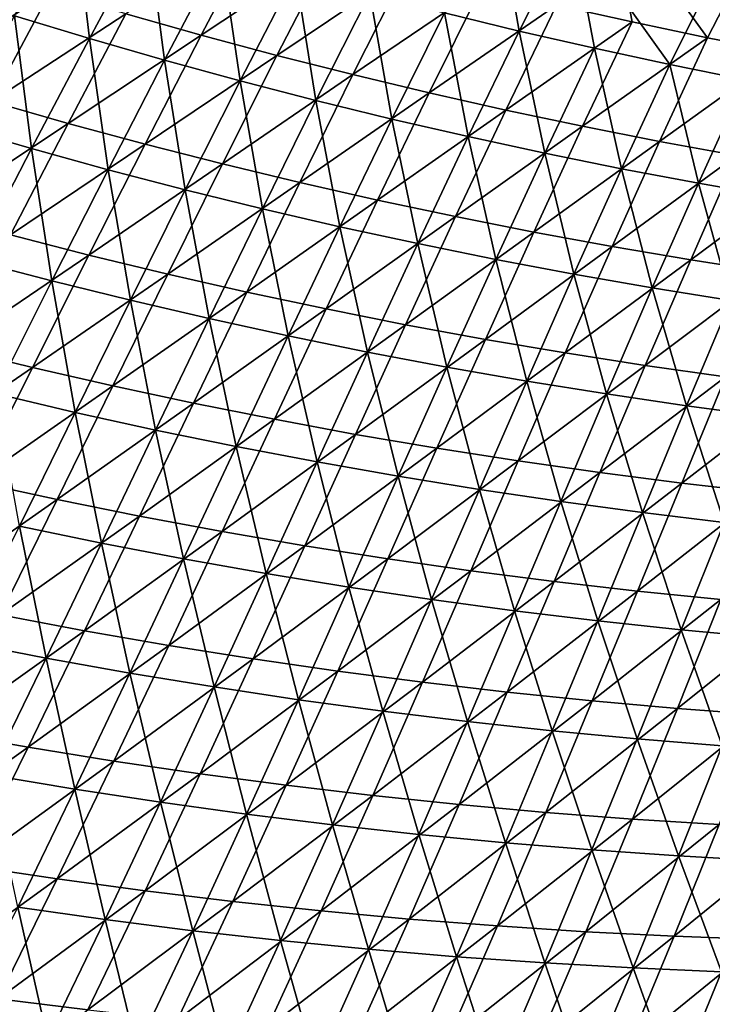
# Model space of a CAD drawing. Header units: metres. Extents: x 0 to 1400, y -1400 to 0.
# Tile 75 of 256: x 499 to 556, y -1268 to -1187. Entities that reach past the tile are written whole.
import ezdxf

# ---------------------------------------------------------------- set-up
doc = ezdxf.new("R2010")
doc.units = ezdxf.units.M

msp = doc.modelspace()

# ---------------------------------------------------------------- linework, layer by layer
at = {"layer": 'None'}
for points in [[(563.626404, -1172.517944, -476.076355), (547.247925, -1177.230957, -450.150818), (555.395996, -1188.488525, -421.746185)], [(561.638489, -1189.713501, -421.769989), (563.626404, -1172.517944, -476.076355), (555.395996, -1188.488525, -421.746185)], [(560.267334, -1174.662109, -477.035797), (552.293152, -1190.694702, -422.739166), (544.183044, -1179.354614, -451.143311)], [(560.267334, -1174.662109, -477.035797), (558.524902, -1191.951538, -422.754913), (552.293152, -1190.694702, -422.739166)], [(504.456238, -1188.550415, -394.222748), (498.284576, -1186.67981, -394.206085), (503.183777, -1177.69751, -422.618225)], [(503.183777, -1177.69751, -422.618225), (509.240234, -1179.608887, -422.632782), (504.456238, -1188.550415, -394.222748)], [(539.885437, -1187.936279, -422.708038), (533.711487, -1186.434448, -422.692657), (538.115234, -1177.80249, -451.132141)], [(538.115234, -1177.80249, -451.132141), (544.183044, -1179.354614, -451.143311), (539.885437, -1187.936279, -422.708038)], [(547.247925, -1177.230957, -450.150818), (542.961487, -1185.789673, -421.699585), (549.169983, -1187.180664, -421.722717)], [(555.395996, -1188.488525, -421.746185), (547.247925, -1177.230957, -450.150818), (549.169983, -1187.180664, -421.722717)], [(509.240234, -1179.608887, -422.632782), (510.653168, -1190.336182, -394.239716), (504.456238, -1188.550415, -394.222748)], [(518.324524, -1179.395264, -421.610901), (507.451538, -1186.502808, -393.193878), (513.671509, -1188.26355, -393.219025)], [(510.653168, -1190.336182, -394.239716), (509.240234, -1179.608887, -422.632782), (515.322266, -1181.43811, -422.647491)], [(524.451782, -1181.118286, -421.632477), (518.324524, -1179.395264, -421.610901), (513.671509, -1188.26355, -393.219025)], [(544.183044, -1179.354614, -451.143311), (546.079651, -1189.356323, -422.723541), (539.885437, -1187.936279, -422.708038)], [(552.293152, -1190.694702, -422.739166), (546.079651, -1189.356323, -422.723541), (544.183044, -1179.354614, -451.143311)], [(524.451782, -1181.118286, -421.632477), (513.671509, -1188.26355, -393.219025), (519.91449, -1189.938843, -393.244629)], [(530.601135, -1182.758423, -421.65448), (524.451782, -1181.118286, -421.632477), (519.91449, -1189.938843, -393.244629)], [(516.874268, -1192.037231, -394.256958), (510.653168, -1190.336182, -394.239716), (515.322266, -1181.43811, -422.647491)], [(515.322266, -1181.43811, -422.647491), (521.428894, -1183.185547, -422.662384), (516.874268, -1192.037231, -394.256958)], [(501.25589, -1184.656616, -393.16922), (495.085785, -1182.725098, -393.145081), (490.092896, -1191.855835, -364.812866)], [(530.601135, -1182.758423, -421.65448), (519.91449, -1189.938843, -393.244629), (526.179138, -1191.528687, -393.270691)], [(536.771423, -1184.315552, -421.676849), (530.601135, -1182.758423, -421.65448), (526.179138, -1191.528687, -393.270691)], [(521.428894, -1183.185547, -422.662384), (523.11853, -1193.653809, -394.274475), (516.874268, -1192.037231, -394.256958)], [(523.11853, -1193.653809, -394.274475), (521.428894, -1183.185547, -422.662384), (527.55896, -1184.850952, -422.67746)], [(526.179138, -1191.528687, -393.270691), (532.464294, -1193.033081, -393.297211), (536.771423, -1184.315552, -421.676849)], [(532.464294, -1193.033081, -393.297211), (542.961487, -1185.789673, -421.699585), (536.771423, -1184.315552, -421.676849)], [(501.25589, -1184.656616, -393.16922), (490.092896, -1191.855835, -364.812866), (496.386627, -1193.745239, -364.84024)], [(507.451538, -1186.502808, -393.193878), (501.25589, -1184.656616, -393.16922), (496.386627, -1193.745239, -364.84024)], [(529.384705, -1195.185913, -394.292236), (523.11853, -1193.653809, -394.274475), (527.55896, -1184.850952, -422.67746)], [(527.55896, -1184.850952, -422.67746), (533.711487, -1186.434448, -422.692657), (529.384705, -1195.185913, -394.292236)], [(542.961487, -1185.789673, -421.699585), (532.464294, -1193.033081, -393.297211), (538.768677, -1194.451904, -393.324158)], [(549.169983, -1187.180664, -421.722717), (542.961487, -1185.789673, -421.699585), (538.768677, -1194.451904, -393.324158)], [(498.284576, -1186.67981, -394.206085), (499.693176, -1197.623413, -365.881226), (493.399597, -1195.796143, -365.863098)], [(507.451538, -1186.502808, -393.193878), (496.386627, -1193.745239, -364.84024), (502.705658, -1195.546387, -364.868134)], [(499.693176, -1197.623413, -365.881226), (498.284576, -1186.67981, -394.206085), (504.456238, -1188.550415, -394.222748)], [(513.671509, -1188.26355, -393.219025), (507.451538, -1186.502808, -393.193878), (502.705658, -1195.546387, -364.868134)], [(533.711487, -1186.434448, -422.692657), (535.671875, -1196.633789, -394.310242), (529.384705, -1195.185913, -394.292236)], [(535.671875, -1196.633789, -394.310242), (533.711487, -1186.434448, -422.692657), (539.885437, -1187.936279, -422.708038)], [(538.768677, -1194.451904, -393.324158), (545.090942, -1195.785278, -393.351501), (549.169983, -1187.180664, -421.722717)], [(545.090942, -1195.785278, -393.351501), (555.395996, -1188.488525, -421.746185), (549.169983, -1187.180664, -421.722717)], [(506.011627, -1199.362915, -365.899719), (499.693176, -1197.623413, -365.881226), (504.456238, -1188.550415, -394.222748)], [(513.671509, -1188.26355, -393.219025), (502.705658, -1195.546387, -364.868134), (509.048615, -1197.259277, -364.896606)], [(504.456238, -1188.550415, -394.222748), (510.653168, -1190.336182, -394.239716), (506.011627, -1199.362915, -365.899719)], [(519.91449, -1189.938843, -393.244629), (513.671509, -1188.26355, -393.219025), (509.048615, -1197.259277, -364.896606)], [(541.978882, -1197.997437, -394.328461), (535.671875, -1196.633789, -394.310242), (539.885437, -1187.936279, -422.708038)], [(539.885437, -1187.936279, -422.708038), (546.079651, -1189.356323, -422.723541), (541.978882, -1197.997437, -394.328461)], [(545.090942, -1195.785278, -393.351501), (551.429993, -1197.033203, -393.379242), (555.395996, -1188.488525, -421.746185)], [(551.429993, -1197.033203, -393.379242), (561.638489, -1189.713501, -421.769989), (555.395996, -1188.488525, -421.746185)], [(546.079651, -1189.356323, -422.723541), (548.304626, -1199.2771, -394.346954), (541.978882, -1197.997437, -394.328461)], [(552.293152, -1190.694702, -422.739166), (548.304626, -1199.2771, -394.346954), (546.079651, -1189.356323, -422.723541)], [(519.91449, -1189.938843, -393.244629), (509.048615, -1197.259277, -364.896606), (515.414124, -1198.883911, -364.925598)], [(526.179138, -1191.528687, -393.270691), (519.91449, -1189.938843, -393.244629), (515.414124, -1198.883911, -364.925598)], [(551.429993, -1197.033203, -393.379242), (557.784851, -1198.196045, -393.407379), (561.638489, -1189.713501, -421.769989)], [(510.653168, -1190.336182, -394.239716), (512.353821, -1201.014893, -365.918579), (506.011627, -1199.362915, -365.899719)], [(512.353821, -1201.014893, -365.918579), (510.653168, -1190.336182, -394.239716), (516.874268, -1192.037231, -394.256958)], [(552.293152, -1190.694702, -422.739166), (554.648071, -1200.473022, -394.365631), (548.304626, -1199.2771, -394.346954)], [(558.524902, -1191.951538, -422.754913), (554.648071, -1200.473022, -394.365631), (552.293152, -1190.694702, -422.739166)], [(515.414124, -1198.883911, -364.925598), (521.800903, -1200.42041, -364.955048), (526.179138, -1191.528687, -393.270691)], [(521.800903, -1200.42041, -364.955048), (532.464294, -1193.033081, -393.297211), (526.179138, -1191.528687, -393.270691)], [(518.718689, -1202.57959, -365.937805), (512.353821, -1201.014893, -365.918579), (516.874268, -1192.037231, -394.256958)], [(516.874268, -1192.037231, -394.256958), (523.11853, -1193.653809, -394.274475), (518.718689, -1202.57959, -365.937805)], [(561.008057, -1201.585205, -394.384521), (554.648071, -1200.473022, -394.365631), (558.524902, -1191.951538, -422.754913)], [(532.464294, -1193.033081, -393.297211), (521.800903, -1200.42041, -364.955048), (528.20752, -1201.869019, -364.985016)], [(538.768677, -1194.451904, -393.324158), (532.464294, -1193.033081, -393.297211), (528.20752, -1201.869019, -364.985016)], [(502.705658, -1195.546387, -364.868134), (496.386627, -1193.745239, -364.84024), (491.504211, -1202.972168, -336.582092)], [(523.11853, -1193.653809, -394.274475), (525.10498, -1204.057129, -365.957367), (518.718689, -1202.57959, -365.937805)], [(525.10498, -1204.057129, -365.957367), (523.11853, -1193.653809, -394.274475), (529.384705, -1195.185913, -394.292236)], [(528.20752, -1201.869019, -364.985016), (534.63269, -1203.229492, -365.015442), (538.768677, -1194.451904, -393.324158)], [(534.63269, -1203.229492, -365.015442), (545.090942, -1195.785278, -393.351501), (538.768677, -1194.451904, -393.324158)], [(502.705658, -1195.546387, -364.868134), (491.504211, -1202.972168, -336.582092), (497.952454, -1204.726074, -336.612457)], [(493.399597, -1195.796143, -365.863098), (499.693176, -1197.623413, -365.881226), (494.923889, -1206.828003, -337.626984)], [(509.048615, -1197.259277, -364.896606), (502.705658, -1195.546387, -364.868134), (497.952454, -1204.726074, -336.612457)], [(531.511658, -1205.447998, -365.977264), (525.10498, -1204.057129, -365.957367), (529.384705, -1195.185913, -394.292236)], [(529.384705, -1195.185913, -394.292236), (535.671875, -1196.633789, -394.310242), (531.511658, -1205.447998, -365.977264)], [(534.63269, -1203.229492, -365.015442), (541.075073, -1204.501953, -365.046326), (545.090942, -1195.785278, -393.351501)], [(541.075073, -1204.501953, -365.046326), (551.429993, -1197.033203, -393.379242), (545.090942, -1195.785278, -393.351501)], [(535.671875, -1196.633789, -394.310242), (537.937622, -1206.752075, -365.997498), (531.511658, -1205.447998, -365.977264)], [(537.937622, -1206.752075, -365.997498), (535.671875, -1196.633789, -394.310242), (541.978882, -1197.997437, -394.328461)], [(509.048615, -1197.259277, -364.896606), (497.952454, -1204.726074, -336.612457), (504.424255, -1206.388916, -336.643372)], [(515.414124, -1198.883911, -364.925598), (509.048615, -1197.259277, -364.896606), (504.424255, -1206.388916, -336.643372)], [(541.075073, -1204.501953, -365.046326), (547.533508, -1205.686768, -365.077606), (551.429993, -1197.033203, -393.379242)], [(547.533508, -1205.686768, -365.077606), (557.784851, -1198.196045, -393.407379), (551.429993, -1197.033203, -393.379242)], [(499.693176, -1197.623413, -365.881226), (501.369598, -1208.518799, -337.647034), (494.923889, -1206.828003, -337.626984)], [(501.369598, -1208.518799, -337.647034), (499.693176, -1197.623413, -365.881226), (506.011627, -1199.362915, -365.899719)], [(544.381653, -1207.969849, -366.018036), (537.937622, -1206.752075, -365.997498), (541.978882, -1197.997437, -394.328461)], [(541.978882, -1197.997437, -394.328461), (548.304626, -1199.2771, -394.346954), (544.381653, -1207.969849, -366.018036)], [(557.784851, -1198.196045, -393.407379), (547.533508, -1205.686768, -365.077606), (554.006836, -1206.78418, -365.109314)], [(564.154541, -1199.273682, -393.435883), (557.784851, -1198.196045, -393.407379), (554.006836, -1206.78418, -365.109314)], [(504.424255, -1206.388916, -336.643372), (510.918121, -1207.960815, -336.674866), (515.414124, -1198.883911, -364.925598)], [(510.918121, -1207.960815, -336.674866), (521.800903, -1200.42041, -364.955048), (515.414124, -1198.883911, -364.925598)], [(507.838531, -1210.119141, -337.66748), (501.369598, -1208.518799, -337.647034), (506.011627, -1199.362915, -365.899719)], [(506.011627, -1199.362915, -365.899719), (512.353821, -1201.014893, -365.918579), (507.838531, -1210.119141, -337.66748)], [(548.304626, -1199.2771, -394.346954), (550.842651, -1209.101563, -366.03891), (544.381653, -1207.969849, -366.018036)], [(554.648071, -1200.473022, -394.365631), (550.842651, -1209.101563, -366.03891), (548.304626, -1199.2771, -394.346954)], [(564.154541, -1199.273682, -393.435883), (554.006836, -1206.78418, -365.109314), (560.494141, -1207.794312, -365.141418)], [(521.800903, -1200.42041, -364.955048), (510.918121, -1207.960815, -336.674866), (517.432678, -1209.441772, -336.706879)], [(528.20752, -1201.869019, -364.985016), (521.800903, -1200.42041, -364.955048), (517.432678, -1209.441772, -336.706879)], [(557.31958, -1210.147217, -366.060059), (550.842651, -1209.101563, -366.03891), (554.648071, -1200.473022, -394.365631)], [(557.31958, -1210.147217, -366.060059), (554.648071, -1200.473022, -394.365631), (561.008057, -1201.585205, -394.384521)], [(512.353821, -1201.014893, -365.918579), (514.329529, -1211.629517, -337.688354), (507.838531, -1210.119141, -337.66748)], [(514.329529, -1211.629517, -337.688354), (512.353821, -1201.014893, -365.918579), (518.718689, -1202.57959, -365.937805)], [(517.432678, -1209.441772, -336.706879), (523.966431, -1210.832031, -336.73941), (528.20752, -1201.869019, -364.985016)], [(523.966431, -1210.832031, -336.73941), (534.63269, -1203.229492, -365.015442), (528.20752, -1201.869019, -364.985016)], [(520.841431, -1213.050049, -337.709656), (514.329529, -1211.629517, -337.688354), (518.718689, -1202.57959, -365.937805)], [(518.718689, -1202.57959, -365.937805), (525.10498, -1204.057129, -365.957367), (520.841431, -1213.050049, -337.709656)], [(523.966431, -1210.832031, -336.73941), (530.518005, -1212.131714, -336.772461), (534.63269, -1203.229492, -365.015442)], [(530.518005, -1212.131714, -336.772461), (541.075073, -1204.501953, -365.046326), (534.63269, -1203.229492, -365.015442)], [(504.424255, -1206.388916, -336.643372), (497.952454, -1204.726074, -336.612457), (493.162445, -1214.046509, -308.432709)], [(525.10498, -1204.057129, -365.957367), (527.373047, -1214.381226, -337.731323), (520.841431, -1213.050049, -337.709656)], [(527.373047, -1214.381226, -337.731323), (525.10498, -1204.057129, -365.957367), (531.511658, -1205.447998, -365.977264)], [(530.518005, -1212.131714, -336.772461), (537.085938, -1213.340942, -336.805969), (541.075073, -1204.501953, -365.046326)], [(537.085938, -1213.340942, -336.805969), (547.533508, -1205.686768, -365.077606), (541.075073, -1204.501953, -365.046326)], [(533.923279, -1215.623169, -337.753387), (527.373047, -1214.381226, -337.731323), (531.511658, -1205.447998, -365.977264)], [(531.511658, -1205.447998, -365.977264), (537.937622, -1206.752075, -365.997498), (533.923279, -1215.623169, -337.753387)], [(493.162445, -1214.046509, -308.432709), (499.767853, -1215.657715, -308.465393), (504.424255, -1206.388916, -336.643372)], [(499.767853, -1215.657715, -308.465393), (510.918121, -1207.960815, -336.674866), (504.424255, -1206.388916, -336.643372)], [(547.533508, -1205.686768, -365.077606), (537.085938, -1213.340942, -336.805969), (543.669006, -1214.460083, -336.839935)], [(554.006836, -1206.78418, -365.109314), (547.533508, -1205.686768, -365.077606), (543.669006, -1214.460083, -336.839935)], [(494.923889, -1206.828003, -337.626984), (501.369598, -1208.518799, -337.647034), (496.69574, -1217.809692, -309.483246)], [(537.937622, -1206.752075, -365.997498), (540.490845, -1216.776367, -337.775818), (533.923279, -1215.623169, -337.753387)], [(544.381653, -1207.969849, -366.018036), (540.490845, -1216.776367, -337.775818), (537.937622, -1206.752075, -365.997498)], [(554.006836, -1206.78418, -365.109314), (543.669006, -1214.460083, -336.839935), (550.266174, -1215.48938, -336.874329)], [(560.494141, -1207.794312, -365.141418), (554.006836, -1206.78418, -365.109314), (550.266174, -1215.48938, -336.874329)], [(510.918121, -1207.960815, -336.674866), (499.767853, -1215.657715, -308.465393), (506.394867, -1217.174927, -308.498657)], [(517.432678, -1209.441772, -336.706879), (510.918121, -1207.960815, -336.674866), (506.394867, -1217.174927, -308.498657)], [(544.381653, -1207.969849, -366.018036), (547.074646, -1217.840942, -337.798645), (540.490845, -1216.776367, -337.775818)], [(550.842651, -1209.101563, -366.03891), (547.074646, -1217.840942, -337.798645), (544.381653, -1207.969849, -366.018036)], [(550.266174, -1215.48938, -336.874329), (556.876221, -1216.429199, -336.90918), (560.494141, -1207.794312, -365.141418)], [(501.369598, -1208.518799, -337.647034), (503.296051, -1219.356689, -309.505188), (496.69574, -1217.809692, -309.483246)], [(503.296051, -1219.356689, -309.505188), (501.369598, -1208.518799, -337.647034), (507.838531, -1210.119141, -337.66748)], [(506.394867, -1217.174927, -308.498657), (513.04187, -1218.598511, -308.532471), (517.432678, -1209.441772, -336.706879)], [(513.04187, -1218.598511, -308.532471), (523.966431, -1210.832031, -336.73941), (517.432678, -1209.441772, -336.706879)], [(553.673462, -1218.817383, -337.821777), (547.074646, -1217.840942, -337.798645), (550.842651, -1209.101563, -366.03891)], [(553.673462, -1218.817383, -337.821777), (550.842651, -1209.101563, -366.03891), (557.31958, -1210.147217, -366.060059)], [(509.917847, -1220.810791, -309.527618), (503.296051, -1219.356689, -309.505188), (507.838531, -1210.119141, -337.66748)], [(507.838531, -1210.119141, -337.66748), (514.329529, -1211.629517, -337.688354), (509.917847, -1220.810791, -309.527618)], [(560.286194, -1219.705933, -337.845276), (553.673462, -1218.817383, -337.821777), (557.31958, -1210.147217, -366.060059)], [(513.04187, -1218.598511, -308.532471), (519.707458, -1219.928711, -308.566833), (523.966431, -1210.832031, -336.73941)], [(519.707458, -1219.928711, -308.566833), (530.518005, -1212.131714, -336.772461), (523.966431, -1210.832031, -336.73941)], [(514.329529, -1211.629517, -337.688354), (516.559875, -1222.172363, -309.550446), (509.917847, -1220.810791, -309.527618)], [(516.559875, -1222.172363, -309.550446), (514.329529, -1211.629517, -337.688354), (520.841431, -1213.050049, -337.709656)], [(519.707458, -1219.928711, -308.566833), (526.390015, -1221.165771, -308.601715), (530.518005, -1212.131714, -336.772461)], [(526.390015, -1221.165771, -308.601715), (537.085938, -1213.340942, -336.805969), (530.518005, -1212.131714, -336.772461)], [(523.220947, -1223.441772, -309.57373), (516.559875, -1222.172363, -309.550446), (520.841431, -1213.050049, -337.709656)], [(520.841431, -1213.050049, -337.709656), (527.373047, -1214.381226, -337.731323), (523.220947, -1223.441772, -309.57373)], [(537.085938, -1213.340942, -336.805969), (526.390015, -1221.165771, -308.601715), (533.088074, -1222.309814, -308.637115)], [(543.669006, -1214.460083, -336.839935), (537.085938, -1213.340942, -336.805969), (533.088074, -1222.309814, -308.637115)], [(488.305725, -1223.512207, -280.333466), (499.767853, -1215.657715, -308.465393), (493.162445, -1214.046509, -308.432709)], [(527.373047, -1214.381226, -337.731323), (529.899841, -1224.619629, -309.597382), (523.220947, -1223.441772, -309.57373)], [(529.899841, -1224.619629, -309.597382), (527.373047, -1214.381226, -337.731323), (533.923279, -1215.623169, -337.753387)], [(543.669006, -1214.460083, -336.839935), (533.088074, -1222.309814, -308.637115), (539.800415, -1223.361328, -308.672974)], [(550.266174, -1215.48938, -336.874329), (543.669006, -1214.460083, -336.839935), (539.800415, -1223.361328, -308.672974)], [(499.767853, -1215.657715, -308.465393), (488.305725, -1223.512207, -280.333466), (495.048523, -1225.070557, -280.367249)], [(506.394867, -1217.174927, -308.498657), (499.767853, -1215.657715, -308.465393), (495.048523, -1225.070557, -280.367249)], [(536.595337, -1225.706055, -309.62146), (529.899841, -1224.619629, -309.597382), (533.923279, -1215.623169, -337.753387)], [(533.923279, -1215.623169, -337.753387), (540.490845, -1216.776367, -337.775818), (536.595337, -1225.706055, -309.62146)], [(539.800415, -1223.361328, -308.672974), (546.525757, -1224.320557, -308.70929), (550.266174, -1215.48938, -336.874329)], [(546.525757, -1224.320557, -308.70929), (556.876221, -1216.429199, -336.90918), (550.266174, -1215.48938, -336.874329)], [(540.490845, -1216.776367, -337.775818), (543.306213, -1226.70166, -309.645935), (536.595337, -1225.706055, -309.62146)], [(547.074646, -1217.840942, -337.798645), (543.306213, -1226.70166, -309.645935), (540.490845, -1216.776367, -337.775818)], [(546.525757, -1224.320557, -308.70929), (553.262939, -1225.188232, -308.746033), (556.876221, -1216.429199, -336.90918)], [(553.262939, -1225.188232, -308.746033), (563.498108, -1217.279907, -336.944397), (556.876221, -1216.429199, -336.90918)], [(495.048523, -1225.070557, -280.367249), (501.812378, -1226.532104, -280.401611), (506.394867, -1217.174927, -308.498657)], [(501.812378, -1226.532104, -280.401611), (513.04187, -1218.598511, -308.532471), (506.394867, -1217.174927, -308.498657)], [(563.498108, -1217.279907, -336.944397), (553.262939, -1225.188232, -308.746033), (560.010864, -1225.964478, -308.783203)], [(496.69574, -1217.809692, -309.483246), (503.296051, -1219.356689, -309.505188), (498.693268, -1228.735107, -281.42865)], [(550.031311, -1227.606812, -309.670776), (543.306213, -1226.70166, -309.645935), (547.074646, -1217.840942, -337.798645)], [(550.031311, -1227.606812, -309.670776), (547.074646, -1217.840942, -337.798645), (553.673462, -1218.817383, -337.821777)], [(503.296051, -1219.356689, -309.505188), (505.449463, -1230.131714, -281.452179), (498.693268, -1228.735107, -281.42865)], [(501.812378, -1226.532104, -280.401611), (508.595642, -1227.897217, -280.436584), (513.04187, -1218.598511, -308.532471)], [(505.449463, -1230.131714, -281.452179), (503.296051, -1219.356689, -309.505188), (509.917847, -1220.810791, -309.527618)], [(508.595642, -1227.897217, -280.436584), (519.707458, -1219.928711, -308.566833), (513.04187, -1218.598511, -308.532471)], [(556.769348, -1228.421753, -309.696014), (550.031311, -1227.606812, -309.670776), (553.673462, -1218.817383, -337.821777)], [(556.769348, -1228.421753, -309.696014), (553.673462, -1218.817383, -337.821777), (560.286194, -1219.705933, -337.845276)], [(508.595642, -1227.897217, -280.436584), (515.396729, -1229.166138, -280.472076), (519.707458, -1219.928711, -308.566833)], [(515.396729, -1229.166138, -280.472076), (526.390015, -1221.165771, -308.601715), (519.707458, -1219.928711, -308.566833)], [(512.22522, -1231.433105, -281.476166), (505.449463, -1230.131714, -281.452179), (509.917847, -1220.810791, -309.527618)], [(509.917847, -1220.810791, -309.527618), (516.559875, -1222.172363, -309.550446), (512.22522, -1231.433105, -281.476166)], [(526.390015, -1221.165771, -308.601715), (515.396729, -1229.166138, -280.472076), (522.213989, -1230.339233, -280.508087)], [(533.088074, -1222.309814, -308.637115), (526.390015, -1221.165771, -308.601715), (522.213989, -1230.339233, -280.508087)], [(516.559875, -1222.172363, -309.550446), (519.019348, -1232.639648, -281.50058), (512.22522, -1231.433105, -281.476166)], [(519.019348, -1232.639648, -281.50058), (516.559875, -1222.172363, -309.550446), (523.220947, -1223.441772, -309.57373)], [(533.088074, -1222.309814, -308.637115), (522.213989, -1230.339233, -280.508087), (529.045837, -1231.41687, -280.544617)], [(539.800415, -1223.361328, -308.672974), (533.088074, -1222.309814, -308.637115), (529.045837, -1231.41687, -280.544617)], [(525.830505, -1233.751953, -281.525421), (519.019348, -1232.639648, -281.50058), (523.220947, -1223.441772, -309.57373)], [(523.220947, -1223.441772, -309.57373), (529.899841, -1224.619629, -309.597382), (525.830505, -1233.751953, -281.525421)], [(529.045837, -1231.41687, -280.544617), (535.890991, -1232.399414, -280.581635), (539.800415, -1223.361328, -308.672974)], [(535.890991, -1232.399414, -280.581635), (546.525757, -1224.320557, -308.70929), (539.800415, -1223.361328, -308.672974)], [(490.235016, -1234.633301, -252.351746), (501.812378, -1226.532104, -280.401611), (495.048523, -1225.070557, -280.367249)], [(529.899841, -1224.619629, -309.597382), (532.657471, -1234.770386, -281.550629), (525.830505, -1233.751953, -281.525421)], [(536.595337, -1225.706055, -309.62146), (532.657471, -1234.770386, -281.550629), (529.899841, -1224.619629, -309.597382)], [(535.890991, -1232.399414, -280.581635), (542.748108, -1233.287476, -280.619141), (546.525757, -1224.320557, -308.70929)], [(542.748108, -1233.287476, -280.619141), (553.262939, -1225.188232, -308.746033), (546.525757, -1224.320557, -308.70929)], [(536.595337, -1225.706055, -309.62146), (539.498962, -1235.695679, -281.576263), (532.657471, -1234.770386, -281.550629)], [(543.306213, -1226.70166, -309.645935), (539.498962, -1235.695679, -281.576263), (536.595337, -1225.706055, -309.62146)], [(553.262939, -1225.188232, -308.746033), (542.748108, -1233.287476, -280.619141), (549.616089, -1234.081543, -280.657043)], [(560.010864, -1225.964478, -308.783203), (553.262939, -1225.188232, -308.746033), (549.616089, -1234.081543, -280.657043)], [(490.235016, -1234.633301, -252.351746), (497.138397, -1236.038574, -252.386536), (501.812378, -1226.532104, -280.401611)], [(497.138397, -1236.038574, -252.386536), (508.595642, -1227.897217, -280.436584), (501.812378, -1226.532104, -280.401611)], [(546.35376, -1236.528076, -281.602295), (539.498962, -1235.695679, -281.576263), (543.306213, -1226.70166, -309.645935)], [(546.35376, -1236.528076, -281.602295), (543.306213, -1226.70166, -309.645935), (550.031311, -1227.606812, -309.670776)], [(560.010864, -1225.964478, -308.783203), (549.616089, -1234.081543, -280.657043), (556.49353, -1234.782104, -280.695404)], [(497.138397, -1236.038574, -252.386536), (504.060608, -1237.344604, -252.42189), (508.595642, -1227.897217, -280.436584)], [(504.060608, -1237.344604, -252.42189), (515.396729, -1229.166138, -280.472076), (508.595642, -1227.897217, -280.436584)], [(553.22052, -1237.268188, -281.628662), (546.35376, -1236.528076, -281.602295), (550.031311, -1227.606812, -309.670776)], [(553.22052, -1237.268188, -281.628662), (550.031311, -1227.606812, -309.670776), (556.769348, -1228.421753, -309.696014)], [(500.890228, -1239.60083, -253.458725), (493.997009, -1238.262207, -253.434708), (498.693268, -1228.735107, -281.42865)], [(498.693268, -1228.735107, -281.42865), (505.449463, -1230.131714, -281.452179), (500.890228, -1239.60083, -253.458725)], [(560.098022, -1237.916382, -281.655426), (553.22052, -1237.268188, -281.628662), (556.769348, -1228.421753, -309.696014)], [(515.396729, -1229.166138, -280.472076), (504.060608, -1237.344604, -252.42189), (510.999939, -1238.551758, -252.457809)], [(522.213989, -1230.339233, -280.508087), (515.396729, -1229.166138, -280.472076), (510.999939, -1238.551758, -252.457809)], [(505.449463, -1230.131714, -281.452179), (507.802399, -1240.841431, -253.48317), (500.890228, -1239.60083, -253.458725)], [(507.802399, -1240.841431, -253.48317), (505.449463, -1230.131714, -281.452179), (512.22522, -1231.433105, -281.476166)], [(522.213989, -1230.339233, -280.508087), (510.999939, -1238.551758, -252.457809), (517.954651, -1239.6604, -252.494232)], [(529.045837, -1231.41687, -280.544617), (522.213989, -1230.339233, -280.508087), (517.954651, -1239.6604, -252.494232)], [(514.732178, -1241.984497, -253.508041), (507.802399, -1240.841431, -253.48317), (512.22522, -1231.433105, -281.476166)], [(512.22522, -1231.433105, -281.476166), (519.019348, -1232.639648, -281.50058), (514.732178, -1241.984497, -253.508041)], [(517.954651, -1239.6604, -252.494232), (524.923035, -1240.670898, -252.531174), (529.045837, -1231.41687, -280.544617)], [(524.923035, -1240.670898, -252.531174), (535.890991, -1232.399414, -280.581635), (529.045837, -1231.41687, -280.544617)], [(519.019348, -1232.639648, -281.50058), (521.678284, -1243.030762, -253.533325), (514.732178, -1241.984497, -253.508041)], [(521.678284, -1243.030762, -253.533325), (519.019348, -1232.639648, -281.50058), (525.830505, -1233.751953, -281.525421)], [(524.923035, -1240.670898, -252.531174), (531.903809, -1241.583984, -252.568588), (535.890991, -1232.399414, -280.581635)], [(531.903809, -1241.583984, -252.568588), (542.748108, -1233.287476, -280.619141), (535.890991, -1232.399414, -280.581635)], [(528.639404, -1243.980591, -253.559006), (521.678284, -1243.030762, -253.533325), (525.830505, -1233.751953, -281.525421)], [(525.830505, -1233.751953, -281.525421), (532.657471, -1234.770386, -281.550629), (528.639404, -1243.980591, -253.559006)], [(542.748108, -1233.287476, -280.619141), (531.903809, -1241.583984, -252.568588), (538.895508, -1242.400146, -252.606476)], [(549.616089, -1234.081543, -280.657043), (542.748108, -1233.287476, -280.619141), (538.895508, -1242.400146, -252.606476)], [(532.657471, -1234.770386, -281.550629), (535.614258, -1244.834839, -253.585083), (528.639404, -1243.980591, -253.559006)], [(539.498962, -1235.695679, -281.576263), (535.614258, -1244.834839, -253.585083), (532.657471, -1234.770386, -281.550629)], [(549.616089, -1234.081543, -280.657043), (538.895508, -1242.400146, -252.606476), (545.896912, -1243.119873, -252.644806)], [(556.49353, -1234.782104, -280.695404), (549.616089, -1234.081543, -280.657043), (545.896912, -1243.119873, -252.644806)], [(545.896912, -1243.119873, -252.644806), (552.906738, -1243.744019, -252.683548), (556.49353, -1234.782104, -280.695404)], [(552.906738, -1243.744019, -252.683548), (563.379272, -1235.389648, -280.734161), (556.49353, -1234.782104, -280.695404)], [(552.906738, -1243.744019, -252.683548), (559.923645, -1244.273071, -252.722687), (563.379272, -1235.389648, -280.734161)], [(492.340607, -1245.700562, -224.456207), (504.060608, -1237.344604, -252.42189), (497.138397, -1236.038574, -252.386536)], [(542.60144, -1245.593872, -253.611526), (535.614258, -1244.834839, -253.585083), (539.498962, -1235.695679, -281.576263)], [(542.60144, -1245.593872, -253.611526), (539.498962, -1235.695679, -281.576263), (546.35376, -1236.528076, -281.602295)], [(549.599731, -1246.258423, -253.638336), (542.60144, -1245.593872, -253.611526), (546.35376, -1236.528076, -281.602295)], [(549.599731, -1246.258423, -253.638336), (546.35376, -1236.528076, -281.602295), (553.22052, -1237.268188, -281.628662)], [(504.060608, -1237.344604, -252.42189), (492.340607, -1245.700562, -224.456207), (499.403442, -1246.947632, -224.491226)], [(510.999939, -1238.551758, -252.457809), (504.060608, -1237.344604, -252.42189), (499.403442, -1246.947632, -224.491226)], [(556.607727, -1246.829102, -253.665497), (549.599731, -1246.258423, -253.638336), (553.22052, -1237.268188, -281.628662)], [(556.607727, -1246.829102, -253.665497), (553.22052, -1237.268188, -281.628662), (560.098022, -1237.916382, -281.655426)], [(496.206421, -1249.226074, -225.545517), (493.997009, -1238.262207, -253.434708), (500.890228, -1239.60083, -253.458725)], [(510.999939, -1238.551758, -252.457809), (499.403442, -1246.947632, -224.491226), (506.482758, -1248.093018, -224.526794)], [(517.954651, -1239.6604, -252.494232), (510.999939, -1238.551758, -252.457809), (506.482758, -1248.093018, -224.526794)], [(503.256653, -1250.406006, -225.569565), (496.206421, -1249.226074, -225.545517), (500.890228, -1239.60083, -253.458725)], [(500.890228, -1239.60083, -253.458725), (507.802399, -1240.841431, -253.48317), (503.256653, -1250.406006, -225.569565)], [(506.482758, -1248.093018, -224.526794), (513.576721, -1249.137207, -224.562866), (517.954651, -1239.6604, -252.494232)], [(513.576721, -1249.137207, -224.562866), (524.923035, -1240.670898, -252.531174), (517.954651, -1239.6604, -252.494232)], [(507.802399, -1240.841431, -253.48317), (510.323883, -1251.485718, -225.594009), (503.256653, -1250.406006, -225.569565)], [(510.323883, -1251.485718, -225.594009), (507.802399, -1240.841431, -253.48317), (514.732178, -1241.984497, -253.508041)], [(513.576721, -1249.137207, -224.562866), (520.683533, -1250.080811, -224.599426), (524.923035, -1240.670898, -252.531174)], [(520.683533, -1250.080811, -224.599426), (531.903809, -1241.583984, -252.568588), (524.923035, -1240.670898, -252.531174)], [(517.406738, -1252.46582, -225.618866), (510.323883, -1251.485718, -225.594009), (514.732178, -1241.984497, -253.508041)], [(514.732178, -1241.984497, -253.508041), (521.678284, -1243.030762, -253.533325), (517.406738, -1252.46582, -225.618866)], [(531.903809, -1241.583984, -252.568588), (520.683533, -1250.080811, -224.599426), (527.801697, -1250.924316, -224.636459)], [(538.895508, -1242.400146, -252.606476), (531.903809, -1241.583984, -252.568588), (527.801697, -1250.924316, -224.636459)], [(538.895508, -1242.400146, -252.606476), (527.801697, -1250.924316, -224.636459), (534.929932, -1251.668579, -224.67395)], [(545.896912, -1243.119873, -252.644806), (538.895508, -1242.400146, -252.606476), (534.929932, -1251.668579, -224.67395)], [(521.678284, -1243.030762, -253.533325), (524.503845, -1253.34729, -225.644104), (517.406738, -1252.46582, -225.618866)], [(528.639404, -1243.980591, -253.559006), (524.503845, -1253.34729, -225.644104), (521.678284, -1243.030762, -253.533325)], [(534.929932, -1251.668579, -224.67395), (542.066772, -1252.314209, -224.711853), (545.896912, -1243.119873, -252.644806)], [(542.066772, -1252.314209, -224.711853), (552.906738, -1243.744019, -252.683548), (545.896912, -1243.119873, -252.644806)], [(528.639404, -1243.980591, -253.559006), (531.613831, -1254.130615, -225.669724), (524.503845, -1253.34729, -225.644104)], [(535.614258, -1244.834839, -253.585083), (531.613831, -1254.130615, -225.669724), (528.639404, -1243.980591, -253.559006)], [(542.066772, -1252.314209, -224.711853), (549.210999, -1252.861938, -224.750168), (552.906738, -1243.744019, -252.683548)], [(549.210999, -1252.861938, -224.750168), (559.923645, -1244.273071, -252.722687), (552.906738, -1243.744019, -252.683548)], [(559.923645, -1244.273071, -252.722687), (549.210999, -1252.861938, -224.750168), (556.361084, -1253.3125, -224.788879)], [(538.735413, -1254.816406, -225.695694), (531.613831, -1254.130615, -225.669724), (535.614258, -1244.834839, -253.585083)], [(538.735413, -1254.816406, -225.695694), (535.614258, -1244.834839, -253.585083), (542.60144, -1245.593872, -253.611526)], [(499.403442, -1246.947632, -224.491226), (492.340607, -1245.700562, -224.456207), (487.386597, -1255.52417, -196.613678)], [(545.867126, -1255.405396, -225.722031), (538.735413, -1254.816406, -225.695694), (542.60144, -1245.593872, -253.611526)], [(545.867126, -1255.405396, -225.722031), (542.60144, -1245.593872, -253.611526), (549.599731, -1246.258423, -253.638336)], [(499.403442, -1246.947632, -224.491226), (487.386597, -1255.52417, -196.613678), (494.59079, -1256.712891, -196.647598)], [(506.482758, -1248.093018, -224.526794), (499.403442, -1246.947632, -224.491226), (494.59079, -1256.712891, -196.647598)], [(553.00769, -1255.898438, -225.748703), (545.867126, -1255.405396, -225.722031), (549.599731, -1246.258423, -253.638336)], [(553.00769, -1255.898438, -225.748703), (549.599731, -1246.258423, -253.638336), (556.607727, -1246.829102, -253.665497)], [(560.15564, -1256.295898, -225.775711), (553.00769, -1255.898438, -225.748703), (556.607727, -1246.829102, -253.665497)], [(494.59079, -1256.712891, -196.647598), (501.810852, -1257.797241, -196.682022), (506.482758, -1248.093018, -224.526794)], [(501.810852, -1257.797241, -196.682022), (513.576721, -1249.137207, -224.562866), (506.482758, -1248.093018, -224.526794)], [(498.554565, -1260.133057, -197.74025), (496.206421, -1249.226074, -225.545517), (503.256653, -1250.406006, -225.569565)], [(501.810852, -1257.797241, -196.682022), (509.044861, -1258.77771, -196.716949), (513.576721, -1249.137207, -224.562866)], [(509.044861, -1258.77771, -196.716949), (520.683533, -1250.080811, -224.599426), (513.576721, -1249.137207, -224.562866)], [(520.683533, -1250.080811, -224.599426), (509.044861, -1258.77771, -196.716949), (516.290955, -1259.655029, -196.752335)], [(527.801697, -1250.924316, -224.636459), (520.683533, -1250.080811, -224.599426), (516.290955, -1259.655029, -196.752335)], [(505.760071, -1261.150146, -197.763428), (498.554565, -1260.133057, -197.74025), (503.256653, -1250.406006, -225.569565)], [(503.256653, -1250.406006, -225.569565), (510.323883, -1251.485718, -225.594009), (505.760071, -1261.150146, -197.763428)], [(527.801697, -1250.924316, -224.636459), (516.290955, -1259.655029, -196.752335), (523.547668, -1260.42981, -196.788162)], [(534.929932, -1251.668579, -224.67395), (527.801697, -1250.924316, -224.636459), (523.547668, -1260.42981, -196.788162)], [(510.323883, -1251.485718, -225.594009), (512.980591, -1262.065063, -197.786987), (505.760071, -1261.150146, -197.763428)], [(512.980591, -1262.065063, -197.786987), (510.323883, -1251.485718, -225.594009), (517.406738, -1252.46582, -225.618866)], [(523.547668, -1260.42981, -196.788162), (530.813477, -1261.102905, -196.824432), (534.929932, -1251.668579, -224.67395)], [(530.813477, -1261.102905, -196.824432), (542.066772, -1252.314209, -224.711853), (534.929932, -1251.668579, -224.67395)], [(520.214661, -1262.878662, -197.810913), (512.980591, -1262.065063, -197.786987), (517.406738, -1252.46582, -225.618866)], [(517.406738, -1252.46582, -225.618866), (524.503845, -1253.34729, -225.644104), (520.214661, -1262.878662, -197.810913)], [(530.813477, -1261.102905, -196.824432), (538.086975, -1261.675049, -196.861099), (542.066772, -1252.314209, -224.711853)], [(538.086975, -1261.675049, -196.861099), (549.210999, -1252.861938, -224.750168), (542.066772, -1252.314209, -224.711853)], [(524.503845, -1253.34729, -225.644104), (527.460938, -1263.591797, -197.835205), (520.214661, -1262.878662, -197.810913)], [(531.613831, -1254.130615, -225.669724), (527.460938, -1263.591797, -197.835205), (524.503845, -1253.34729, -225.644104)], [(549.210999, -1252.861938, -224.750168), (538.086975, -1261.675049, -196.861099), (545.36676, -1262.147095, -196.898163)], [(556.361084, -1253.3125, -224.788879), (549.210999, -1252.861938, -224.750168), (545.36676, -1262.147095, -196.898163)], [(556.361084, -1253.3125, -224.788879), (545.36676, -1262.147095, -196.898163), (552.651428, -1262.519775, -196.935593)], [(563.515808, -1253.666504, -224.827957), (556.361084, -1253.3125, -224.788879), (552.651428, -1262.519775, -196.935593)], [(534.718018, -1264.205078, -197.859848), (527.460938, -1263.591797, -197.835205), (531.613831, -1254.130615, -225.669724)], [(531.613831, -1254.130615, -225.669724), (538.735413, -1254.816406, -225.695694), (534.718018, -1264.205078, -197.859848)], [(552.651428, -1262.519775, -196.935593), (559.939575, -1262.793945, -196.973358), (563.515808, -1253.666504, -224.827957)], [(538.735413, -1254.816406, -225.695694), (541.984436, -1264.71936, -197.884811), (534.718018, -1264.205078, -197.859848)], [(541.984436, -1264.71936, -197.884811), (538.735413, -1254.816406, -225.695694), (545.867126, -1255.405396, -225.722031)], [(549.258789, -1265.135376, -197.91011), (541.984436, -1264.71936, -197.884811), (545.867126, -1255.405396, -225.722031)], [(549.258789, -1265.135376, -197.91011), (545.867126, -1255.405396, -225.722031), (553.00769, -1255.898438, -225.748703)], [(556.539673, -1265.453979, -197.93573), (549.258789, -1265.135376, -197.91011), (553.00769, -1255.898438, -225.748703)], [(556.539673, -1265.453979, -197.93573), (553.00769, -1255.898438, -225.748703), (560.15564, -1256.295898, -225.775711)], [(501.810852, -1257.797241, -196.682022), (494.59079, -1256.712891, -196.647598), (489.589569, -1266.646729, -168.895325)], [(496.950165, -1267.671265, -168.927856), (501.810852, -1257.797241, -196.682022), (489.589569, -1266.646729, -168.895325)], [(509.044861, -1258.77771, -196.716949), (501.810852, -1257.797241, -196.682022), (496.950165, -1267.671265, -168.927856)], [(504.324158, -1268.589355, -168.960846), (509.044861, -1258.77771, -196.716949), (496.950165, -1267.671265, -168.927856)], [(516.290955, -1259.655029, -196.752335), (509.044861, -1258.77771, -196.716949), (504.324158, -1268.589355, -168.960846)], [(511.709595, -1269.401733, -168.994278), (516.290955, -1259.655029, -196.752335), (504.324158, -1268.589355, -168.960846)], [(523.547668, -1260.42981, -196.788162), (516.290955, -1259.655029, -196.752335), (511.709595, -1269.401733, -168.994278)], [(501.006775, -1270.984131, -170.022995), (493.663086, -1270.028442, -170.001846), (498.554565, -1260.133057, -197.74025)], [(501.006775, -1270.984131, -170.022995), (498.554565, -1260.133057, -197.74025), (505.760071, -1261.150146, -197.763428)], [(519.104919, -1270.109131, -169.028122), (523.547668, -1260.42981, -196.788162), (511.709595, -1269.401733, -168.994278)], [(530.813477, -1261.102905, -196.824432), (523.547668, -1260.42981, -196.788162), (519.104919, -1270.109131, -169.028122)], [(508.36499, -1271.835205, -170.044479), (501.006775, -1270.984131, -170.022995), (505.760071, -1261.150146, -197.763428)], [(505.760071, -1261.150146, -197.763428), (512.980591, -1262.065063, -197.786987), (508.36499, -1271.835205, -170.044479)], [(526.508545, -1270.712402, -169.062363), (530.813477, -1261.102905, -196.824432), (519.104919, -1270.109131, -169.028122)], [(538.086975, -1261.675049, -196.861099), (530.813477, -1261.102905, -196.824432), (526.508545, -1270.712402, -169.062363)], [(512.980591, -1262.065063, -197.786987), (515.736206, -1272.582397, -170.066315), (508.36499, -1271.835205, -170.044479)], [(520.214661, -1262.878662, -197.810913), (515.736206, -1272.582397, -170.066315), (512.980591, -1262.065063, -197.786987)], [(533.919067, -1271.212402, -169.096985), (538.086975, -1261.675049, -196.861099), (526.508545, -1270.712402, -169.062363)], [(545.36676, -1262.147095, -196.898163), (538.086975, -1261.675049, -196.861099), (533.919067, -1271.212402, -169.096985)], [(541.335022, -1271.610229, -169.131958), (545.36676, -1262.147095, -196.898163), (533.919067, -1271.212402, -169.096985)], [(552.651428, -1262.519775, -196.935593), (545.36676, -1262.147095, -196.898163), (541.335022, -1271.610229, -169.131958)], [(520.214661, -1262.878662, -197.810913), (523.11908, -1273.226685, -170.088486), (515.736206, -1272.582397, -170.066315)], [(527.460938, -1263.591797, -197.835205), (523.11908, -1273.226685, -170.088486), (520.214661, -1262.878662, -197.810913)], [(548.754883, -1271.906494, -169.167267), (552.651428, -1262.519775, -196.935593), (541.335022, -1271.610229, -169.131958)], [(559.939575, -1262.793945, -196.973358), (552.651428, -1262.519775, -196.935593), (548.754883, -1271.906494, -169.167267)], [(556.177185, -1272.102295, -169.202896), (559.939575, -1262.793945, -196.973358), (548.754883, -1271.906494, -169.167267)], [(530.512024, -1273.768799, -170.110977), (523.11908, -1273.226685, -170.088486), (527.460938, -1263.591797, -197.835205)], [(530.512024, -1273.768799, -170.110977), (527.460938, -1263.591797, -197.835205), (534.718018, -1264.205078, -197.859848)], [(537.913574, -1274.209839, -170.133759), (530.512024, -1273.768799, -170.110977), (534.718018, -1264.205078, -197.859848)], [(534.718018, -1264.205078, -197.859848), (541.984436, -1264.71936, -197.884811), (537.913574, -1274.209839, -170.133759)], [(541.984436, -1264.71936, -197.884811), (545.322388, -1274.550415, -170.15686), (537.913574, -1274.209839, -170.133759)], [(545.322388, -1274.550415, -170.15686), (541.984436, -1264.71936, -197.884811), (549.258789, -1265.135376, -197.91011)], [(552.736877, -1274.791382, -170.180237), (545.322388, -1274.550415, -170.15686), (549.258789, -1265.135376, -197.91011)], [(552.736877, -1274.791382, -170.180237), (549.258789, -1265.135376, -197.91011), (556.539673, -1265.453979, -197.93573)], [(560.15564, -1274.933716, -170.203903), (552.736877, -1274.791382, -170.180237), (556.539673, -1265.453979, -197.93573)], [(496.950165, -1267.671265, -168.927856), (491.86734, -1277.720703, -141.271088), (504.324158, -1268.589355, -168.960846)]]:
    msp.add_3dface(points, dxfattribs=at)

doc.saveas('drawing.dxf')
